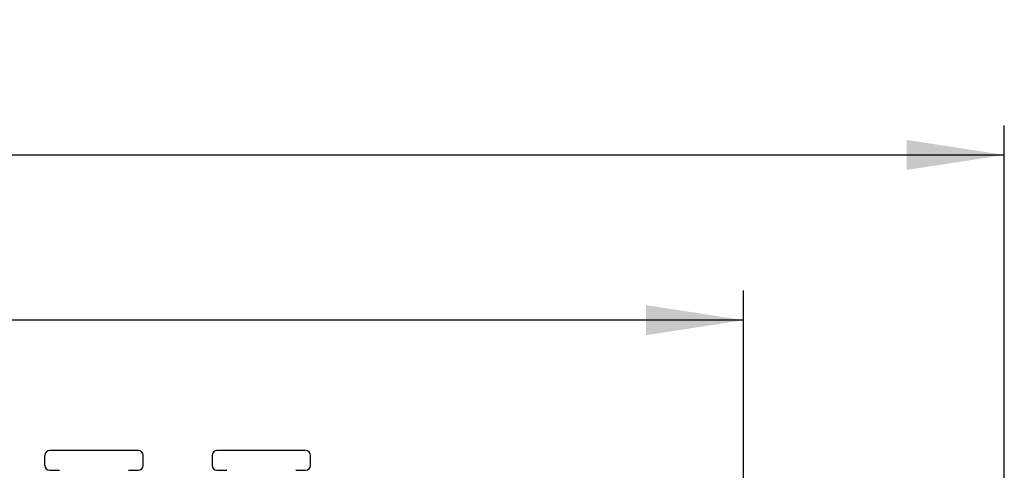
# Paper-space layout 'Blatt3' of a CAD drawing. Header units: millimetres. Extents: x 5 to 418, y 2 to 292.
# Tile 36 of 48: x 99 to 132, y 248 to 263. Entities that reach past the tile are written whole.
import ezdxf

# ---------------------------------------------------------------- set-up
doc = ezdxf.new("R2010")
doc.units = ezdxf.units.MM
doc.layers.add('SLD-0', color=7, linetype='Continuous')
doc.styles.add('SLDTEXTSTYLE0', font='TXT', dxfattribs={"width": 0.605})
doc.dimstyles.new('SLDDIMSTYLE0', dxfattribs={"dimtxt": 3.5, "dimasz": 3.302, "dimexe": 0, "dimexo": 0.0625, "dimgap": 0.875, "dimtad": 1, "dimlfac": 3, "dimrnd": 1e-09, "dimzin": 12, "dimdsep": 46, "dimtxsty": 'SLDTEXTSTYLE0', "dimsah": 1, "dimcen": 0.09, "dimadec": 0, "dimazin": 3, "dimtfac": 1, "dimtofl": 0, "dimtmove": 0, "dimatfit": 3, "dimfxl": 1, "dimfrac": 2, "dimtolj": 1, "dimtzin": 12, "dimarcsym": 0})

# ---------------------------------------------------------------- blocks, each defined once
blk = doc.blocks.new('_D_11')
at = {"layer": 'SLD-0'}
for p, q in [((58.038, 202.488), (58.038, 259.588)), ((132.371, 202.488), (132.371, 259.588)), ((58.038, 258.588), (132.371, 258.588))]:
    blk.add_line(p, q, dxfattribs=at)
for points in [[(58.038, 258.588), (61.34, 258.08), (61.34, 259.096)], [(132.371, 258.588), (129.069, 259.096), (129.069, 258.08)]]:
    blk.add_solid(points, dxfattribs=at)
at = {"layer": 'SLD-0', "insert": (91.194, 263.1), "char_height": 3.5, "attachment_point": 1, "style": 'SLDTEXTSTYLE0'}
blk.add_mtext('223', dxfattribs=at)
blk = doc.blocks.new('_D_12')
at = {"layer": 'SLD-0'}
for p, q in [((66.871, 233.155), (66.871, 253.999)), ((123.538, 233.155), (123.538, 253.999)), ((123.538, 252.999), (66.871, 252.999))]:
    blk.add_line(p, q, dxfattribs=at)
for points in [[(66.871, 252.999), (70.173, 252.491), (70.173, 253.507)], [(123.538, 252.999), (120.236, 253.507), (120.236, 252.491)]]:
    blk.add_solid(points, dxfattribs=at)
at = {"layer": 'SLD-0', "insert": (91.194, 257.51), "char_height": 3.5, "attachment_point": 1, "style": 'SLDTEXTSTYLE0'}
blk.add_mtext('170', dxfattribs=at)

psp = doc.layouts.new('Blatt3')

# ---------------------------------------------------------------- linework, layer by layer
at = {"color": 7, "linetype": 'Continuous', "lineweight": 25}
for p, q in [((103.038, 248.5881), (100.038, 248.5881)), ((108.7046, 248.5881), (105.7046, 248.5881)), ((99.8713, 248.0881), (99.8713, 248.4215)), ((103.2046, 248.0881), (103.2046, 248.4215)), ((105.538, 248.4215), (105.538, 248.0881)), ((108.8713, 248.0881), (108.8713, 248.4215)), ((100.038, 247.9215), (100.3713, 247.9215)), ((102.7046, 247.9215), (103.038, 247.9215)), ((105.7046, 247.9215), (106.038, 247.9215)), ((108.3713, 247.9215), (108.7046, 247.9215))]:
    psp.add_line(p, q, dxfattribs=at)
for centre, start, end in [((100.038, 248.4215), 90, 180), ((103.038, 248.4215), 0, 90), ((105.7046, 248.4215), 90, 180), ((108.7046, 248.4215), 0, 90), ((100.038, 248.0881), 180, 270), ((103.038, 248.0881), 270, 0), ((105.7046, 248.0881), 180, 270), ((108.7046, 248.0881), 270, 0)]:
    psp.add_arc(centre, 0.1667, start, end, dxfattribs=at)

# ---------------------------------------------------------------- dimensions: what is measured, and where the dimension line sits
at = {"layer": 'SLD-0'}
for base, p1, p2, picture, middle in [((132.3713, 258.5881), (58.038, 202.4881), (132.3713, 202.4881), '_D_11', (95.2046, 258.5881)), ((66.8713, 252.9986), (123.538, 233.1548), (66.8713, 233.1548), '_D_12', (95.2046, 252.9986))]:
    dim = psp.add_linear_dim(base=base, p1=p1, p2=p2, dimstyle='SLDDIMSTYLE0', dxfattribs=at)
    dim.commit()
    dim.dimension.update_dxf_attribs({"geometry": picture, "text_midpoint": middle, "dimtype": 160})

doc.saveas('drawing.dxf')
